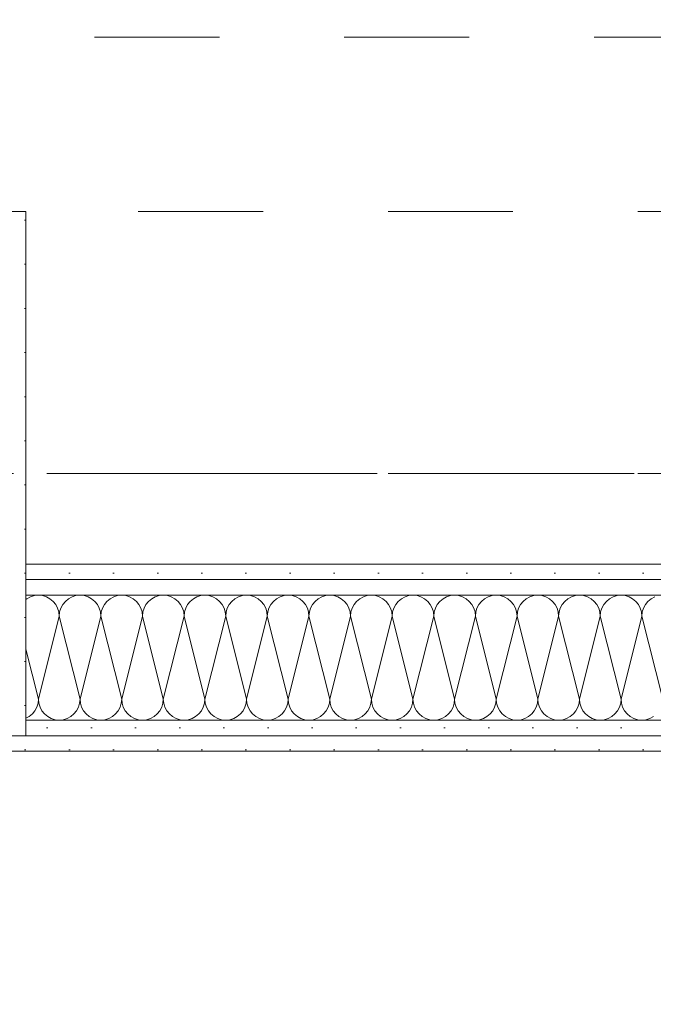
# Model space of a CAD drawing. Header units: metres. Extents: x -4 to 100, y -11 to 17.
# Tile 49 of 256: x 0.685 to 1.192, y 7.875 to 8.664. Entities that reach past the tile are written whole.
import ezdxf

# ---------------------------------------------------------------- set-up
doc = ezdxf.new("R2010")
doc.units = ezdxf.units.M
doc.header["$MEASUREMENT"] = 0
for name, pattern in [('Achse', [0.2, 0.1, -0.05, 0, -0.05]), ('Strichlinie doppelt', [0.546806, 0.264583, -0.105833, 0.070556, -0.105833]), ('Untersicht', [0.1, 0.075, -0.025])]:
    doc.linetypes.add(name, pattern=pattern)
for name, color, linetype in [('152 - Bemaßung_ Beschriftung.Ausbau', 7, 'Continuous'), ('451 - Universal.Achsen Raster', 7, 'Continuous'), ('607 - Struktur.Stütze', 7, 'Continuous'), ('608 - Struktur.Träger', 7, 'Continuous'), ('650 - Abdeckung.Fußboden Aufbau', 7, 'Continuous'), ('Neubau_606 - Struktur.Wand Innen Ausbau', 7, 'Continuous'), ('Neubau_653 - Abdeckung.TB Verkofferung', 7, 'Continuous')]:
    doc.layers.add(name, color=color, linetype=linetype)
doc.styles.add('ERSTELLTER_STIL_2', font='txt')
doc.dimstyles.new('ERSTELLTER_STIL__3', dxfattribs={"dimtxt": 0.1, "dimasz": 0.0532, "dimexe": 0.18, "dimexo": 0.0625, "dimgap": 0, "dimtad": 1, "dimzin": 0, "dimdsep": 46, "dimtxsty": 'ERSTELLTER_STIL_2', "dimblk": 'ARROWHEAD_2', "dimblk1": 'ARROWHEAD_2', "dimblk2": 'ARROWHEAD_2', "dimcen": 0.09, "dimse1": 1, "dimse2": 1, "dimclrd": 7, "dimclre": 7, "dimclrt": 7, "dimazin": 0, "dimtfac": 1, "dimtdec": 4, "dimtmove": 0, "dimatfit": 3, "dimfxl": 1, "dimtolj": 1, "dimtzin": 0, "dimarcsym": 0})
doc.dimstyles.new('ERSTELLTER_STIL__4', dxfattribs={"dimtxt": 0.1, "dimasz": 0.0532, "dimexe": 0.18, "dimexo": 0.0625, "dimgap": 0, "dimtad": 1, "dimzin": 0, "dimdsep": 46, "dimtxsty": 'ERSTELLTER_STIL_2', "dimblk": 'ARROWHEAD_2', "dimblk1": 'ARROWHEAD_2', "dimblk2": 'ARROWHEAD_2', "dimcen": 0.09, "dimse1": 1, "dimse2": 1, "dimclrd": 7, "dimclre": 7, "dimclrt": 7, "dimazin": 0, "dimtfac": 1, "dimtdec": 4, "dimtmove": 2, "dimatfit": 3, "dimfxl": 1, "dimtolj": 1, "dimtzin": 0, "dimarcsym": 0})
doc.dimstyles.new('ERSTELLTER_STIL__5', dxfattribs={"dimtxt": 0.1, "dimasz": 0.0532, "dimexe": 0.18, "dimexo": 0.0625, "dimgap": 0, "dimtad": 1, "dimtih": 1, "dimtoh": 1, "dimzin": 0, "dimdsep": 46, "dimtxsty": 'ERSTELLTER_STIL_2', "dimblk": 'ARROWHEAD_2', "dimblk1": 'ARROWHEAD_2', "dimblk2": 'ARROWHEAD_2', "dimcen": 0.09, "dimse1": 1, "dimse2": 1, "dimclrd": 7, "dimclre": 7, "dimclrt": 7, "dimazin": 0, "dimtfac": 1, "dimtdec": 4, "dimtmove": 0, "dimatfit": 3, "dimfxl": 1, "dimtolj": 1, "dimtzin": 0, "dimarcsym": 0})
pattern_1 = [(45, (0, 0), (-0.01767767, 0.01767767), [0, -0.025])]

# ---------------------------------------------------------------- blocks, each defined once
blk = doc.blocks.new('*X31')
at = {"layer": 'Neubau_606 - Struktur.Wand Innen Ausbau', "color": 7, "linetype": 'Continuous', "lineweight": 5}
for p, q in [((0.69074, 8.19967), (0.68999, 8.19906)), ((0.69362, 8.20121), (0.69074, 8.19967)), ((0.69675, 8.20216), (0.69362, 8.20121)), ((0.7, 8.20248), (0.69675, 8.20216)), ((0.70325, 8.20216), (0.7, 8.20248)), ((0.70638, 8.20121), (0.70325, 8.20216)), ((0.70926, 8.19967), (0.70638, 8.20121)), ((0.71179, 8.1976), (0.70926, 8.19967)), ((0.71386, 8.19508), (0.71179, 8.1976)), ((0.72155, 8.1976), (0.71948, 8.19508)), ((0.72407, 8.19967), (0.72155, 8.1976)), ((0.72696, 8.20121), (0.72407, 8.19967)), ((0.73008, 8.20216), (0.72696, 8.20121)), ((0.73333, 8.20248), (0.73008, 8.20216)), ((0.73658, 8.20216), (0.73333, 8.20248)), ((0.73971, 8.20121), (0.73658, 8.20216)), ((0.74259, 8.19967), (0.73971, 8.20121)), ((0.74512, 8.1976), (0.74259, 8.19967)), ((0.74719, 8.19508), (0.74512, 8.1976)), ((0.75488, 8.1976), (0.75281, 8.19508)), ((0.75741, 8.19967), (0.75488, 8.1976)), ((0.76029, 8.20121), (0.75741, 8.19967)), ((0.76342, 8.20216), (0.76029, 8.20121)), ((0.76667, 8.20248), (0.76342, 8.20216)), ((0.76992, 8.20216), (0.76667, 8.20248)), ((0.77304, 8.20121), (0.76992, 8.20216)), ((0.77593, 8.19967), (0.77304, 8.20121)), ((0.77845, 8.1976), (0.77593, 8.19967)), ((0.78052, 8.19508), (0.77845, 8.1976)), ((0.78821, 8.1976), (0.78614, 8.19508)), ((0.79074, 8.19967), (0.78821, 8.1976)), ((0.79362, 8.20121), (0.79074, 8.19967)), ((0.79675, 8.20216), (0.79362, 8.20121)), ((0.8, 8.20248), (0.79675, 8.20216)), ((0.80325, 8.20216), (0.8, 8.20248)), ((0.80638, 8.20121), (0.80325, 8.20216)), ((0.80926, 8.19967), (0.80638, 8.20121)), ((0.81179, 8.1976), (0.80926, 8.19967)), ((0.81386, 8.19508), (0.81179, 8.1976)), ((0.82155, 8.1976), (0.81948, 8.19508)), ((0.82407, 8.19967), (0.82155, 8.1976)), ((0.82696, 8.20121), (0.82407, 8.19967)), ((0.83008, 8.20216), (0.82696, 8.20121)), ((0.83333, 8.20248), (0.83008, 8.20216)), ((0.83658, 8.20216), (0.83333, 8.20248)), ((0.83971, 8.20121), (0.83658, 8.20216)), ((0.84259, 8.19967), (0.83971, 8.20121)), ((0.84512, 8.1976), (0.84259, 8.19967)), ((0.84719, 8.19508), (0.84512, 8.1976)), ((0.85488, 8.1976), (0.85281, 8.19508)), ((0.85741, 8.19967), (0.85488, 8.1976)), ((0.86029, 8.20121), (0.85741, 8.19967)), ((0.86342, 8.20216), (0.86029, 8.20121)), ((0.86667, 8.20248), (0.86342, 8.20216)), ((0.86992, 8.20216), (0.86667, 8.20248)), ((0.87304, 8.20121), (0.86992, 8.20216)), ((0.87593, 8.19967), (0.87304, 8.20121)), ((0.87845, 8.1976), (0.87593, 8.19967)), ((0.88052, 8.19508), (0.87845, 8.1976)), ((0.88821, 8.1976), (0.88614, 8.19508)), ((0.89074, 8.19967), (0.88821, 8.1976)), ((0.89362, 8.20121), (0.89074, 8.19967)), ((0.89675, 8.20216), (0.89362, 8.20121)), ((0.9, 8.20248), (0.89675, 8.20216)), ((0.90325, 8.20216), (0.9, 8.20248)), ((0.90638, 8.20121), (0.90325, 8.20216)), ((0.90926, 8.19967), (0.90638, 8.20121)), ((0.91179, 8.1976), (0.90926, 8.19967)), ((0.91386, 8.19508), (0.91179, 8.1976)), ((0.92155, 8.1976), (0.91948, 8.19508)), ((0.92407, 8.19967), (0.92155, 8.1976)), ((0.92696, 8.20121), (0.92407, 8.19967)), ((0.93008, 8.20216), (0.92696, 8.20121)), ((0.93333, 8.20248), (0.93008, 8.20216)), ((0.93658, 8.20216), (0.93333, 8.20248)), ((0.93971, 8.20121), (0.93658, 8.20216)), ((0.94259, 8.19967), (0.93971, 8.20121)), ((0.94512, 8.1976), (0.94259, 8.19967)), ((0.94719, 8.19508), (0.94512, 8.1976)), ((0.95488, 8.1976), (0.95281, 8.19508)), ((0.95741, 8.19967), (0.95488, 8.1976)), ((0.96029, 8.20121), (0.95741, 8.19967)), ((0.96342, 8.20216), (0.96029, 8.20121)), ((0.96667, 8.20248), (0.96342, 8.20216)), ((0.96992, 8.20216), (0.96667, 8.20248)), ((0.97304, 8.20121), (0.96992, 8.20216)), ((0.97593, 8.19967), (0.97304, 8.20121)), ((0.97845, 8.1976), (0.97593, 8.19967)), ((0.98052, 8.19508), (0.97845, 8.1976)), ((0.98821, 8.1976), (0.98614, 8.19508)), ((0.99074, 8.19967), (0.98821, 8.1976)), ((0.99362, 8.20121), (0.99074, 8.19967)), ((0.99675, 8.20216), (0.99362, 8.20121)), ((1, 8.20248), (0.99675, 8.20216)), ((1.00325, 8.20216), (1, 8.20248)), ((1.00638, 8.20121), (1.00325, 8.20216)), ((1.00926, 8.19967), (1.00638, 8.20121)), ((1.01179, 8.1976), (1.00926, 8.19967)), ((1.01386, 8.19508), (1.01179, 8.1976)), ((1.02155, 8.1976), (1.01948, 8.19508)), ((1.02407, 8.19967), (1.02155, 8.1976)), ((1.02696, 8.20121), (1.02407, 8.19967)), ((1.03008, 8.20216), (1.02696, 8.20121)), ((1.03333, 8.20248), (1.03008, 8.20216)), ((1.03658, 8.20216), (1.03333, 8.20248)), ((1.03971, 8.20121), (1.03658, 8.20216)), ((1.04259, 8.19967), (1.03971, 8.20121)), ((1.04512, 8.1976), (1.04259, 8.19967)), ((1.04719, 8.19508), (1.04512, 8.1976)), ((1.05488, 8.1976), (1.05281, 8.19508)), ((1.05741, 8.19967), (1.05488, 8.1976)), ((1.06029, 8.20121), (1.05741, 8.19967)), ((1.06342, 8.20216), (1.06029, 8.20121)), ((1.06667, 8.20248), (1.06342, 8.20216)), ((1.06992, 8.20216), (1.06667, 8.20248)), ((1.07304, 8.20121), (1.06992, 8.20216)), ((1.07593, 8.19967), (1.07304, 8.20121)), ((1.07845, 8.1976), (1.07593, 8.19967)), ((1.08052, 8.19508), (1.07845, 8.1976)), ((1.08821, 8.1976), (1.08614, 8.19508)), ((1.09074, 8.19967), (1.08821, 8.1976)), ((1.09362, 8.20121), (1.09074, 8.19967)), ((1.09675, 8.20216), (1.09362, 8.20121)), ((1.1, 8.20248), (1.09675, 8.20216)), ((1.10325, 8.20216), (1.1, 8.20248)), ((1.10638, 8.20121), (1.10325, 8.20216)), ((1.10926, 8.19967), (1.10638, 8.20121)), ((1.11179, 8.1976), (1.10926, 8.19967)), ((1.11386, 8.19508), (1.11179, 8.1976)), ((1.12155, 8.1976), (1.11948, 8.19508)), ((1.12407, 8.19967), (1.12155, 8.1976)), ((1.12696, 8.20121), (1.12407, 8.19967)), ((1.13008, 8.20216), (1.12696, 8.20121)), ((1.13333, 8.20248), (1.13008, 8.20216)), ((1.13658, 8.20216), (1.13333, 8.20248)), ((1.13971, 8.20121), (1.13658, 8.20216)), ((1.14259, 8.19967), (1.13971, 8.20121)), ((1.14512, 8.1976), (1.14259, 8.19967)), ((1.14719, 8.19508), (1.14512, 8.1976)), ((1.15488, 8.1976), (1.15281, 8.19508)), ((1.15741, 8.19967), (1.15488, 8.1976)), ((1.16029, 8.20121), (1.15741, 8.19967)), ((1.16342, 8.20216), (1.16029, 8.20121)), ((1.16667, 8.20248), (1.16342, 8.20216)), ((1.16992, 8.20216), (1.16667, 8.20248)), ((1.17304, 8.20121), (1.16992, 8.20216)), ((1.17593, 8.19967), (1.17304, 8.20121)), ((1.17845, 8.1976), (1.17593, 8.19967)), ((1.18052, 8.19508), (1.17845, 8.1976)), ((1.18821, 8.1976), (1.18614, 8.19508)), ((1.19074, 8.19967), (1.18821, 8.1976)), ((1.19362, 8.20121), (1.19074, 8.19967)), ((0.7154, 8.19219), (0.71386, 8.19508)), ((0.71635, 8.18907), (0.7154, 8.19219)), ((0.71667, 8.18582), (0.71635, 8.18907)), ((0.71699, 8.18907), (0.71667, 8.18582)), ((0.71794, 8.19219), (0.71699, 8.18907)), ((0.71948, 8.19508), (0.71794, 8.19219)), ((0.74873, 8.19219), (0.74719, 8.19508)), ((0.74968, 8.18907), (0.74873, 8.19219)), ((0.75, 8.18582), (0.74968, 8.18907)), ((0.75032, 8.18907), (0.75, 8.18582)), ((0.75127, 8.19219), (0.75032, 8.18907)), ((0.75281, 8.19508), (0.75127, 8.19219)), ((0.78206, 8.19219), (0.78052, 8.19508)), ((0.78301, 8.18907), (0.78206, 8.19219)), ((0.78333, 8.18582), (0.78301, 8.18907)), ((0.78365, 8.18907), (0.78333, 8.18582)), ((0.7846, 8.19219), (0.78365, 8.18907)), ((0.78614, 8.19508), (0.7846, 8.19219)), ((0.8154, 8.19219), (0.81386, 8.19508)), ((0.81635, 8.18907), (0.8154, 8.19219)), ((0.81667, 8.18582), (0.81635, 8.18907)), ((0.81699, 8.18907), (0.81667, 8.18582)), ((0.81794, 8.19219), (0.81699, 8.18907)), ((0.81948, 8.19508), (0.81794, 8.19219)), ((0.84873, 8.19219), (0.84719, 8.19508)), ((0.84968, 8.18907), (0.84873, 8.19219)), ((0.85, 8.18582), (0.84968, 8.18907)), ((0.85032, 8.18907), (0.85, 8.18582)), ((0.85127, 8.19219), (0.85032, 8.18907)), ((0.85281, 8.19508), (0.85127, 8.19219)), ((0.88206, 8.19219), (0.88052, 8.19508)), ((0.88301, 8.18907), (0.88206, 8.19219)), ((0.88333, 8.18582), (0.88301, 8.18907)), ((0.88365, 8.18907), (0.88333, 8.18582)), ((0.8846, 8.19219), (0.88365, 8.18907)), ((0.88614, 8.19508), (0.8846, 8.19219)), ((0.9154, 8.19219), (0.91386, 8.19508)), ((0.91635, 8.18907), (0.9154, 8.19219)), ((0.91667, 8.18582), (0.91635, 8.18907)), ((0.91699, 8.18907), (0.91667, 8.18582)), ((0.91794, 8.19219), (0.91699, 8.18907)), ((0.91948, 8.19508), (0.91794, 8.19219)), ((0.94873, 8.19219), (0.94719, 8.19508)), ((0.94968, 8.18907), (0.94873, 8.19219)), ((0.95, 8.18582), (0.94968, 8.18907)), ((0.95032, 8.18907), (0.95, 8.18582)), ((0.95127, 8.19219), (0.95032, 8.18907)), ((0.95281, 8.19508), (0.95127, 8.19219)), ((0.98206, 8.19219), (0.98052, 8.19508)), ((0.98301, 8.18907), (0.98206, 8.19219)), ((0.98333, 8.18582), (0.98301, 8.18907)), ((0.98365, 8.18907), (0.98333, 8.18582)), ((0.9846, 8.19219), (0.98365, 8.18907)), ((0.98614, 8.19508), (0.9846, 8.19219)), ((1.0154, 8.19219), (1.01386, 8.19508)), ((1.01635, 8.18907), (1.0154, 8.19219)), ((1.01667, 8.18582), (1.01635, 8.18907)), ((1.01699, 8.18907), (1.01667, 8.18582)), ((1.01794, 8.19219), (1.01699, 8.18907)), ((1.01948, 8.19508), (1.01794, 8.19219)), ((1.04873, 8.19219), (1.04719, 8.19508)), ((1.04968, 8.18907), (1.04873, 8.19219)), ((1.05, 8.18582), (1.04968, 8.18907)), ((1.05032, 8.18907), (1.05, 8.18582)), ((1.05127, 8.19219), (1.05032, 8.18907)), ((1.05281, 8.19508), (1.05127, 8.19219)), ((1.08206, 8.19219), (1.08052, 8.19508)), ((1.08301, 8.18907), (1.08206, 8.19219)), ((1.08333, 8.18582), (1.08301, 8.18907)), ((1.08365, 8.18907), (1.08333, 8.18582)), ((1.0846, 8.19219), (1.08365, 8.18907)), ((1.08614, 8.19508), (1.0846, 8.19219)), ((1.1154, 8.19219), (1.11386, 8.19508)), ((1.11635, 8.18907), (1.1154, 8.19219)), ((1.11667, 8.18582), (1.11635, 8.18907)), ((1.11699, 8.18907), (1.11667, 8.18582)), ((1.11794, 8.19219), (1.11699, 8.18907)), ((1.11948, 8.19508), (1.11794, 8.19219)), ((1.14873, 8.19219), (1.14719, 8.19508)), ((1.14968, 8.18907), (1.14873, 8.19219)), ((1.15, 8.18582), (1.14968, 8.18907)), ((1.15032, 8.18907), (1.15, 8.18582)), ((1.15127, 8.19219), (1.15032, 8.18907)), ((1.15281, 8.19508), (1.15127, 8.19219)), ((1.18206, 8.19219), (1.18052, 8.19508)), ((1.18301, 8.18907), (1.18206, 8.19219)), ((1.18333, 8.18582), (1.18301, 8.18907)), ((1.18365, 8.18907), (1.18333, 8.18582)), ((1.1846, 8.19219), (1.18365, 8.18907)), ((1.18614, 8.19508), (1.1846, 8.19219)), ((0.7, 8.11915), (0.71667, 8.18582)), ((0.73333, 8.11915), (0.71667, 8.18582)), ((0.73333, 8.11915), (0.75, 8.18582)), ((0.76667, 8.11915), (0.75, 8.18582)), ((0.76667, 8.11915), (0.78333, 8.18582)), ((0.8, 8.11915), (0.78333, 8.18582)), ((0.8, 8.11915), (0.81667, 8.18582)), ((0.83333, 8.11915), (0.81667, 8.18582)), ((0.83333, 8.11915), (0.85, 8.18582)), ((0.86667, 8.11915), (0.85, 8.18582)), ((0.86667, 8.11915), (0.88333, 8.18582)), ((0.9, 8.11915), (0.88333, 8.18582)), ((0.9, 8.11915), (0.91667, 8.18582)), ((0.93333, 8.11915), (0.91667, 8.18582)), ((0.93333, 8.11915), (0.95, 8.18582)), ((0.96667, 8.11915), (0.95, 8.18582)), ((0.96667, 8.11915), (0.98333, 8.18582)), ((1, 8.11915), (0.98333, 8.18582)), ((1, 8.11915), (1.01667, 8.18582)), ((1.03333, 8.11915), (1.01667, 8.18582)), ((1.03333, 8.11915), (1.05, 8.18582)), ((1.06667, 8.11915), (1.05, 8.18582)), ((1.06667, 8.11915), (1.08333, 8.18582)), ((1.1, 8.11915), (1.08333, 8.18582)), ((1.1, 8.11915), (1.11667, 8.18582)), ((1.13333, 8.11915), (1.11667, 8.18582)), ((1.13333, 8.11915), (1.15, 8.18582)), ((1.16667, 8.11915), (1.15, 8.18582)), ((1.16667, 8.11915), (1.18333, 8.18582)), ((1.2, 8.11915), (1.18333, 8.18582)), ((0.7, 8.11915), (0.68999, 8.15919)), ((0.69968, 8.1159), (0.7, 8.11915)), ((0.7, 8.11915), (0.70032, 8.1159)), ((0.73301, 8.1159), (0.73333, 8.11915)), ((0.73333, 8.11915), (0.73365, 8.1159)), ((0.76635, 8.1159), (0.76667, 8.11915)), ((0.76667, 8.11915), (0.76699, 8.1159)), ((0.79968, 8.1159), (0.8, 8.11915)), ((0.8, 8.11915), (0.80032, 8.1159)), ((0.83301, 8.1159), (0.83333, 8.11915)), ((0.83333, 8.11915), (0.83365, 8.1159)), ((0.86635, 8.1159), (0.86667, 8.11915)), ((0.86667, 8.11915), (0.86699, 8.1159)), ((0.89968, 8.1159), (0.9, 8.11915)), ((0.9, 8.11915), (0.90032, 8.1159)), ((0.93301, 8.1159), (0.93333, 8.11915)), ((0.93333, 8.11915), (0.93365, 8.1159)), ((0.96635, 8.1159), (0.96667, 8.11915)), ((0.96667, 8.11915), (0.96699, 8.1159)), ((0.99968, 8.1159), (1, 8.11915)), ((1, 8.11915), (1.00032, 8.1159)), ((1.03301, 8.1159), (1.03333, 8.11915)), ((1.03333, 8.11915), (1.03365, 8.1159)), ((1.06635, 8.1159), (1.06667, 8.11915)), ((1.06667, 8.11915), (1.06699, 8.1159)), ((1.09968, 8.1159), (1.1, 8.11915)), ((1.1, 8.11915), (1.10032, 8.1159)), ((1.13301, 8.1159), (1.13333, 8.11915)), ((1.13333, 8.11915), (1.13365, 8.1159)), ((1.16635, 8.1159), (1.16667, 8.11915)), ((1.16667, 8.11915), (1.16699, 8.1159)), ((0.69512, 8.10736), (0.69719, 8.10989)), ((0.69719, 8.10989), (0.69873, 8.11277)), ((0.69873, 8.11277), (0.69968, 8.1159)), ((0.70032, 8.1159), (0.70127, 8.11277)), ((0.70127, 8.11277), (0.70281, 8.10989)), ((0.70281, 8.10989), (0.70488, 8.10736)), ((0.72845, 8.10736), (0.73052, 8.10989)), ((0.73052, 8.10989), (0.73206, 8.11277)), ((0.73206, 8.11277), (0.73301, 8.1159)), ((0.73365, 8.1159), (0.7346, 8.11277)), ((0.7346, 8.11277), (0.73614, 8.10989)), ((0.73614, 8.10989), (0.73821, 8.10736)), ((0.76179, 8.10736), (0.76386, 8.10989)), ((0.76386, 8.10989), (0.7654, 8.11277)), ((0.7654, 8.11277), (0.76635, 8.1159)), ((0.76699, 8.1159), (0.76794, 8.11277)), ((0.76794, 8.11277), (0.76948, 8.10989)), ((0.76948, 8.10989), (0.77155, 8.10736)), ((0.79512, 8.10736), (0.79719, 8.10989)), ((0.79719, 8.10989), (0.79873, 8.11277)), ((0.79873, 8.11277), (0.79968, 8.1159)), ((0.80032, 8.1159), (0.80127, 8.11277)), ((0.80127, 8.11277), (0.80281, 8.10989)), ((0.80281, 8.10989), (0.80488, 8.10736)), ((0.82845, 8.10736), (0.83052, 8.10989)), ((0.83052, 8.10989), (0.83206, 8.11277)), ((0.83206, 8.11277), (0.83301, 8.1159)), ((0.83365, 8.1159), (0.8346, 8.11277)), ((0.8346, 8.11277), (0.83614, 8.10989)), ((0.83614, 8.10989), (0.83821, 8.10736)), ((0.86179, 8.10736), (0.86386, 8.10989)), ((0.86386, 8.10989), (0.8654, 8.11277)), ((0.8654, 8.11277), (0.86635, 8.1159)), ((0.86699, 8.1159), (0.86794, 8.11277)), ((0.86794, 8.11277), (0.86948, 8.10989)), ((0.86948, 8.10989), (0.87155, 8.10736)), ((0.89512, 8.10736), (0.89719, 8.10989)), ((0.89719, 8.10989), (0.89873, 8.11277)), ((0.89873, 8.11277), (0.89968, 8.1159)), ((0.90032, 8.1159), (0.90127, 8.11277)), ((0.90127, 8.11277), (0.90281, 8.10989)), ((0.90281, 8.10989), (0.90488, 8.10736)), ((0.92845, 8.10736), (0.93052, 8.10989)), ((0.93052, 8.10989), (0.93206, 8.11277)), ((0.93206, 8.11277), (0.93301, 8.1159)), ((0.93365, 8.1159), (0.9346, 8.11277)), ((0.9346, 8.11277), (0.93614, 8.10989)), ((0.93614, 8.10989), (0.93821, 8.10736)), ((0.96179, 8.10736), (0.96386, 8.10989)), ((0.96386, 8.10989), (0.9654, 8.11277)), ((0.9654, 8.11277), (0.96635, 8.1159)), ((0.96699, 8.1159), (0.96794, 8.11277)), ((0.96794, 8.11277), (0.96948, 8.10989)), ((0.96948, 8.10989), (0.97155, 8.10736)), ((0.99512, 8.10736), (0.99719, 8.10989)), ((0.99719, 8.10989), (0.99873, 8.11277)), ((0.99873, 8.11277), (0.99968, 8.1159)), ((1.00032, 8.1159), (1.00127, 8.11277)), ((1.00127, 8.11277), (1.00281, 8.10989)), ((1.00281, 8.10989), (1.00488, 8.10736)), ((1.02845, 8.10736), (1.03052, 8.10989)), ((1.03052, 8.10989), (1.03206, 8.11277)), ((1.03206, 8.11277), (1.03301, 8.1159)), ((1.03365, 8.1159), (1.0346, 8.11277)), ((1.0346, 8.11277), (1.03614, 8.10989)), ((1.03614, 8.10989), (1.03821, 8.10736)), ((1.06179, 8.10736), (1.06386, 8.10989)), ((1.06386, 8.10989), (1.0654, 8.11277)), ((1.0654, 8.11277), (1.06635, 8.1159)), ((1.06699, 8.1159), (1.06794, 8.11277)), ((1.06794, 8.11277), (1.06948, 8.10989)), ((1.06948, 8.10989), (1.07155, 8.10736)), ((1.09512, 8.10736), (1.09719, 8.10989)), ((1.09719, 8.10989), (1.09873, 8.11277)), ((1.09873, 8.11277), (1.09968, 8.1159)), ((1.10032, 8.1159), (1.10127, 8.11277)), ((1.10127, 8.11277), (1.10281, 8.10989)), ((1.10281, 8.10989), (1.10488, 8.10736)), ((1.12845, 8.10736), (1.13052, 8.10989)), ((1.13052, 8.10989), (1.13206, 8.11277)), ((1.13206, 8.11277), (1.13301, 8.1159)), ((1.13365, 8.1159), (1.1346, 8.11277)), ((1.1346, 8.11277), (1.13614, 8.10989)), ((1.13614, 8.10989), (1.13821, 8.10736)), ((1.16179, 8.10736), (1.16386, 8.10989)), ((1.16386, 8.10989), (1.1654, 8.11277)), ((1.1654, 8.11277), (1.16635, 8.1159)), ((1.16699, 8.1159), (1.16794, 8.11277)), ((1.16794, 8.11277), (1.16948, 8.10989)), ((1.16948, 8.10989), (1.17155, 8.10736)), ((0.68999, 8.1039), (0.69259, 8.10529)), ((0.69259, 8.10529), (0.69512, 8.10736)), ((0.70488, 8.10736), (0.70741, 8.10529)), ((0.70741, 8.10529), (0.71029, 8.10375)), ((0.71029, 8.10375), (0.71342, 8.1028)), ((0.71342, 8.1028), (0.71667, 8.10248)), ((0.71667, 8.10248), (0.71992, 8.1028)), ((0.71992, 8.1028), (0.72304, 8.10375)), ((0.72304, 8.10375), (0.72593, 8.10529)), ((0.72593, 8.10529), (0.72845, 8.10736)), ((0.73821, 8.10736), (0.74074, 8.10529)), ((0.74074, 8.10529), (0.74362, 8.10375)), ((0.74362, 8.10375), (0.74675, 8.1028)), ((0.74675, 8.1028), (0.75, 8.10248)), ((0.75, 8.10248), (0.75325, 8.1028)), ((0.75325, 8.1028), (0.75638, 8.10375)), ((0.75638, 8.10375), (0.75926, 8.10529)), ((0.75926, 8.10529), (0.76179, 8.10736)), ((0.77155, 8.10736), (0.77407, 8.10529)), ((0.77407, 8.10529), (0.77696, 8.10375)), ((0.77696, 8.10375), (0.78008, 8.1028)), ((0.78008, 8.1028), (0.78333, 8.10248)), ((0.78333, 8.10248), (0.78658, 8.1028)), ((0.78658, 8.1028), (0.78971, 8.10375)), ((0.78971, 8.10375), (0.79259, 8.10529)), ((0.79259, 8.10529), (0.79512, 8.10736)), ((0.80488, 8.10736), (0.80741, 8.10529)), ((0.80741, 8.10529), (0.81029, 8.10375)), ((0.81029, 8.10375), (0.81342, 8.1028)), ((0.81342, 8.1028), (0.81667, 8.10248)), ((0.81667, 8.10248), (0.81992, 8.1028)), ((0.81992, 8.1028), (0.82304, 8.10375)), ((0.82304, 8.10375), (0.82593, 8.10529)), ((0.82593, 8.10529), (0.82845, 8.10736)), ((0.83821, 8.10736), (0.84074, 8.10529)), ((0.84074, 8.10529), (0.84362, 8.10375)), ((0.84362, 8.10375), (0.84675, 8.1028)), ((0.84675, 8.1028), (0.85, 8.10248)), ((0.85, 8.10248), (0.85325, 8.1028)), ((0.85325, 8.1028), (0.85638, 8.10375)), ((0.85638, 8.10375), (0.85926, 8.10529)), ((0.85926, 8.10529), (0.86179, 8.10736)), ((0.87155, 8.10736), (0.87407, 8.10529)), ((0.87407, 8.10529), (0.87696, 8.10375)), ((0.87696, 8.10375), (0.88008, 8.1028)), ((0.88008, 8.1028), (0.88333, 8.10248)), ((0.88333, 8.10248), (0.88658, 8.1028)), ((0.88658, 8.1028), (0.88971, 8.10375)), ((0.88971, 8.10375), (0.89259, 8.10529)), ((0.89259, 8.10529), (0.89512, 8.10736)), ((0.90488, 8.10736), (0.90741, 8.10529)), ((0.90741, 8.10529), (0.91029, 8.10375)), ((0.91029, 8.10375), (0.91342, 8.1028)), ((0.91342, 8.1028), (0.91667, 8.10248)), ((0.91667, 8.10248), (0.91992, 8.1028)), ((0.91992, 8.1028), (0.92304, 8.10375)), ((0.92304, 8.10375), (0.92593, 8.10529)), ((0.92593, 8.10529), (0.92845, 8.10736)), ((0.93821, 8.10736), (0.94074, 8.10529)), ((0.94074, 8.10529), (0.94362, 8.10375)), ((0.94362, 8.10375), (0.94675, 8.1028)), ((0.94675, 8.1028), (0.95, 8.10248)), ((0.95, 8.10248), (0.95325, 8.1028)), ((0.95325, 8.1028), (0.95638, 8.10375)), ((0.95638, 8.10375), (0.95926, 8.10529)), ((0.95926, 8.10529), (0.96179, 8.10736)), ((0.97155, 8.10736), (0.97407, 8.10529)), ((0.97407, 8.10529), (0.97696, 8.10375)), ((0.97696, 8.10375), (0.98008, 8.1028)), ((0.98008, 8.1028), (0.98333, 8.10248)), ((0.98333, 8.10248), (0.98658, 8.1028)), ((0.98658, 8.1028), (0.98971, 8.10375)), ((0.98971, 8.10375), (0.99259, 8.10529)), ((0.99259, 8.10529), (0.99512, 8.10736)), ((1.00488, 8.10736), (1.00741, 8.10529)), ((1.00741, 8.10529), (1.01029, 8.10375)), ((1.01029, 8.10375), (1.01342, 8.1028)), ((1.01342, 8.1028), (1.01667, 8.10248)), ((1.01667, 8.10248), (1.01992, 8.1028)), ((1.01992, 8.1028), (1.02304, 8.10375)), ((1.02304, 8.10375), (1.02593, 8.10529)), ((1.02593, 8.10529), (1.02845, 8.10736)), ((1.03821, 8.10736), (1.04074, 8.10529)), ((1.04074, 8.10529), (1.04362, 8.10375)), ((1.04362, 8.10375), (1.04675, 8.1028)), ((1.04675, 8.1028), (1.05, 8.10248)), ((1.05, 8.10248), (1.05325, 8.1028)), ((1.05325, 8.1028), (1.05638, 8.10375)), ((1.05638, 8.10375), (1.05926, 8.10529)), ((1.05926, 8.10529), (1.06179, 8.10736)), ((1.07155, 8.10736), (1.07407, 8.10529)), ((1.07407, 8.10529), (1.07696, 8.10375)), ((1.07696, 8.10375), (1.08008, 8.1028)), ((1.08008, 8.1028), (1.08333, 8.10248)), ((1.08333, 8.10248), (1.08658, 8.1028)), ((1.08658, 8.1028), (1.08971, 8.10375)), ((1.08971, 8.10375), (1.09259, 8.10529)), ((1.09259, 8.10529), (1.09512, 8.10736)), ((1.10488, 8.10736), (1.10741, 8.10529)), ((1.10741, 8.10529), (1.11029, 8.10375)), ((1.11029, 8.10375), (1.11342, 8.1028)), ((1.11342, 8.1028), (1.11667, 8.10248)), ((1.11667, 8.10248), (1.11992, 8.1028)), ((1.11992, 8.1028), (1.12304, 8.10375)), ((1.12304, 8.10375), (1.12593, 8.10529)), ((1.12593, 8.10529), (1.12845, 8.10736)), ((1.13821, 8.10736), (1.14074, 8.10529)), ((1.14074, 8.10529), (1.14362, 8.10375)), ((1.14362, 8.10375), (1.14675, 8.1028)), ((1.14675, 8.1028), (1.15, 8.10248)), ((1.15, 8.10248), (1.15325, 8.1028)), ((1.15325, 8.1028), (1.15638, 8.10375)), ((1.15638, 8.10375), (1.15926, 8.10529)), ((1.15926, 8.10529), (1.16179, 8.10736)), ((1.17155, 8.10736), (1.17407, 8.10529)), ((1.17407, 8.10529), (1.17696, 8.10375)), ((1.17696, 8.10375), (1.18008, 8.1028)), ((1.18008, 8.1028), (1.18333, 8.10248)), ((1.18333, 8.10248), (1.18658, 8.1028)), ((1.18658, 8.1028), (1.18971, 8.10375)), ((1.18971, 8.10375), (1.19259, 8.10529))]:
    blk.add_line(p, q, dxfattribs=at)
blk = doc.blocks.new('*D422')
at = {"layer": '152 - Bemaßung_ Beschriftung.Ausbau', "color": 7, "linetype": 'Continuous', "lineweight": 5}
for p, q in [((-1.71, 8.09769), (-1.64, 8.05728)), ((-1.675, 6.02248), (-1.675, 8.07748)), ((-1.71, 6.04269), (-1.64, 6.00228)), ((-1.6225, 6.02248), (-1.7275, 6.02248)), ((-1.675, 5.87248), (-1.675, 6.02248))]:
    blk.add_line(p, q, dxfattribs=at)
at = {"layer": '152 - Bemaßung_ Beschriftung.Ausbau', "color": 7, "lineweight": 5, "char_height": 0.1, "attachment_point": 7, "rotation": 90, "style": 'ERSTELLTER_STIL_2'}
for s, insert in [('\\A1;{\\pql;\\fArial|b0|i0|c0|p38;15}', (-1.6845, 8.07737)), ('\\A1;{\\pql;\\fArial|b0|i0|c0|p38;2,05\\fArial|b0|i0|c0|p38;\\A1{\\H.66x;\\S5^  ;}}', (-1.67559, 6.89191))]:
    blk.add_mtext(s, dxfattribs=dict(at, insert=insert))
blk = doc.blocks.new('ARROWHEAD_2')
at = {"color": 0, "linetype": 'Continuous', "lineweight": 0}
for p, q in [((-0.378, -0.655), (0.378, 0.655)), ((0, 0), (-1, 0))]:
    blk.add_line(p, q, dxfattribs=at)
blk = doc.blocks.new('*D423')
at = {"layer": '152 - Bemaßung_ Beschriftung.Ausbau', "color": 7, "linetype": 'Continuous', "lineweight": 5}
for p, q in [((-1.71, 8.24769), (-1.64, 8.20728)), ((-1.675, 8.07748), (-1.675, 8.22748)), ((-1.71, 8.09769), (-1.64, 8.05728)), ((-1.6225, 8.07748), (-1.7275, 8.07748)), ((-1.675, 6.02248), (-1.675, 8.07748))]:
    blk.add_line(p, q, dxfattribs=at)
blk = doc.blocks.new('*D424')
at = {"layer": '152 - Bemaßung_ Beschriftung.Ausbau', "color": 7, "linetype": 'Continuous', "lineweight": 5}
for p, q in [((-1.71, 13.47521), (-1.64, 13.43479)), ((-1.675, 8.22748), (-1.675, 13.455)), ((-1.71, 8.24769), (-1.64, 8.20728)), ((-1.6225, 8.22748), (-1.7275, 8.22748)), ((-1.675, 8.07748), (-1.675, 8.22748))]:
    blk.add_line(p, q, dxfattribs=at)
at = {"layer": '152 - Bemaßung_ Beschriftung.Ausbau', "color": 7, "lineweight": 5, "insert": (-1.67559, 10.65813), "char_height": 0.1, "attachment_point": 7, "rotation": 90, "style": 'ERSTELLTER_STIL_2'}
blk.add_mtext('\\A1;{\\pql;\\fArial|b0|i0|c0|p38;5,22\\fArial|b0|i0|c0|p38;\\A1{\\H.66x;\\S75^  ;}}', dxfattribs=at)
blk = doc.blocks.new('*D591')
at = {"layer": '152 - Bemaßung_ Beschriftung.Ausbau', "color": 7, "linetype": 'Continuous', "lineweight": 5}
for p, q in [((0.67999, 9.3568), (0.67999, 9.4618)), ((1.68999, 9.3568), (1.68999, 9.4618)), ((0.7002, 9.4443), (0.65978, 9.3743)), ((1.7102, 9.4443), (1.66978, 9.3743)), ((0.64576, 9.4093), (0.67999, 9.4093)), ((0.67999, 9.4093), (1.68999, 9.4093))]:
    blk.add_line(p, q, dxfattribs=at)
at = {"layer": '152 - Bemaßung_ Beschriftung.Ausbau', "color": 7, "lineweight": 5, "insert": (1.05196, 9.4293), "char_height": 0.1, "attachment_point": 7, "style": 'ERSTELLTER_STIL_2'}
blk.add_mtext('\\A1;{\\pql;\\fArial|b0|i0|c0|p38;1,01}', dxfattribs=at)

msp = doc.modelspace()

# ---------------------------------------------------------------- hatches: boundary and pattern name
at = {"layer": '607 - Struktur.Stütze', "linetype": 'Continuous', "lineweight": 0, "true_color": 0x000000}
h = msp.add_hatch(dxfattribs=at)
h.set_pattern_fill('Gips_0001', color=18, style=0, pattern_type=2)
h.set_pattern_definition(pattern_1)
h.paths.add_polyline_path([(0.37999, 8.50998), (0.37999, 8.49998), (0.67999, 8.49998), (0.67999, 8.09998), (0.37999, 8.09998), (0.37999, 8.08998), (0.68999, 8.08998), (0.68999, 8.50998)])
at = {"layer": 'Neubau_606 - Struktur.Wand Innen Ausbau', "linetype": 'Continuous', "lineweight": 0, "true_color": 0x000000}
h = msp.add_hatch(dxfattribs=at)
h.set_pattern_fill('Gips_0001', color=18, style=0, pattern_type=2)
h.set_pattern_definition(pattern_1)
h.paths.add_polyline_path([(0.68999, 8.22748), (0.68999, 8.21498), (1.68999, 8.21498), (1.68999, 8.22748)])
h = msp.add_hatch(dxfattribs=at)
h.set_pattern_fill('Gips_0001', color=18, style=0, pattern_type=2)
h.set_pattern_definition(pattern_1)
h.paths.add_polyline_path([(0.68999, 8.20248), (1.68999, 8.20248), (1.68999, 8.21498), (0.68999, 8.21498)])
h = msp.add_hatch(dxfattribs=at)
h.set_pattern_fill('Gips_0001', color=18, style=0, pattern_type=2)
h.set_pattern_definition(pattern_1)
h.paths.add_polyline_path([(0.68999, 8.10248), (0.68999, 8.08998), (1.68999, 8.08998), (1.68999, 8.10248)])
h = msp.add_hatch(dxfattribs=at)
h.set_pattern_fill('Gips_0001', color=18, style=0, pattern_type=2)
h.set_pattern_definition(pattern_1)
h.paths.add_polyline_path([(0.235, 8.07748), (1.68999, 8.07748), (1.68999, 8.08998), (0.235, 8.08998)])

# ---------------------------------------------------------------- linework, layer by layer
at = {"layer": '451 - Universal.Achsen Raster', "color": 160, "linetype": 'Strichlinie doppelt', "lineweight": 9, "true_color": 0x3232ff}
msp.add_line((64.93502, 8.29998), (-3.175, 8.29998), dxfattribs=at)
at = {"layer": '607 - Struktur.Stütze', "color": 7, "linetype": 'Continuous', "lineweight": 5, "flags": 128}
msp.add_lwpolyline([(0.37999, 8.08998), (0.68999, 8.08998), (0.68999, 8.50998), (0.37999, 8.50998)], dxfattribs=at)
at = {"layer": '608 - Struktur.Träger', "color": 7, "linetype": 'Untersicht', "lineweight": 13}
for p, q in [((0.37999, 8.50998), (61.87999, 8.50998)), ((0.37999, 8.08998), (61.87999, 8.08998))]:
    msp.add_line(p, q, dxfattribs=at)
at = {"layer": '608 - Struktur.Träger', "color": 7, "linetype": 'Achse', "lineweight": 9}
msp.add_line((0.37999, 8.29998), (61.87999, 8.29998), dxfattribs=at)
at = {"layer": '650 - Abdeckung.Fußboden Aufbau', "color": 7, "linetype": 'Continuous', "lineweight": 13, "flags": 128}
for points in [[(0.235, 8.50998), (0.68999, 8.50998), (0.68999, 8.22748), (1.68999, 8.22748)], [(1.68999, 8.22748), (1.68999, 8.07748), (0.235, 8.07748), (0.235, 6.02248)]]:
    msp.add_lwpolyline(points, dxfattribs=at)
at = {"layer": 'Neubau_606 - Struktur.Wand Innen Ausbau', "color": 1, "linetype": 'Continuous', "lineweight": 9}
for p, q in [((0.68999, 8.21498), (1.68999, 8.21498)), ((0.68999, 8.08998), (1.68999, 8.08998))]:
    msp.add_line(p, q, dxfattribs=at)
at = {"layer": 'Neubau_606 - Struktur.Wand Innen Ausbau', "color": 1, "linetype": 'Continuous', "lineweight": 13}
for p, q in [((0.68999, 8.20248), (1.68999, 8.20248)), ((0.68999, 8.10248), (1.68999, 8.10248))]:
    msp.add_line(p, q, dxfattribs=at)
at = {"layer": 'Neubau_606 - Struktur.Wand Innen Ausbau', "color": 1, "linetype": 'Continuous', "lineweight": 13, "flags": 128}
for points in [[(1.68999, 8.22748), (0.68999, 8.22748)], [(0.235, 8.07748), (1.68999, 8.07748)]]:
    msp.add_lwpolyline(points, dxfattribs=at)
at = {"layer": 'Neubau_653 - Abdeckung.TB Verkofferung', "color": 1, "linetype": 'Untersicht', "lineweight": 9}
for p, q in [((7.64499, 8.64948), (0.235, 8.64948)), ((7.64499, 8.22748), (0.235, 8.22748))]:
    msp.add_line(p, q, dxfattribs=at)

# ---------------------------------------------------------------- block references
at = {"layer": 'Neubau_606 - Struktur.Wand Innen Ausbau', "color": 1, "lineweight": 13}
msp.add_blockref('*X31', (0, 0), dxfattribs=at)

# ---------------------------------------------------------------- dimensions: what is measured, and where the dimension line sits
at = {"layer": '152 - Bemaßung_ Beschriftung.Ausbau', "color": 7, "linetype": 'Continuous', "lineweight": 5}
for base, p1, p2, dimstyle, picture, middle in [((-1.675, 13.455), (5.76624, 8.22748), (0.225, 13.455), 'ERSTELLTER_STIL__3', '*D424', (-1.745, 10.96119)), ((-1.675, 8.22748), (5.76624, 8.07748), (5.76624, 8.22748), 'ERSTELLTER_STIL__4', '*D423', (-1.7345, 8.1536)), ((-1.675, 8.07748225), (5.7662375, 6.02248227), (5.7662375, 8.07748225), 'ERSTELLTER_STIL__3', '*D422', (-1.745, 7.15685275))]:
    dim = msp.add_linear_dim(base=base, p1=p1, p2=p2, angle=90, dimstyle=dimstyle, dxfattribs=at)
    dim.commit()
    dim.dimension.update_dxf_attribs({"geometry": picture, "text_midpoint": middle, "dimtype": 160, "text_rotation": 90})
dim = msp.add_linear_dim(base=(1.68999, 9.4093), p1=(0.67999, 8.49998), p2=(1.68999, 8.22748), dimstyle='ERSTELLTER_STIL__5', dxfattribs=at)
dim.commit()
dim.dimension.update_dxf_attribs({"geometry": '*D591', "text_midpoint": (1.18184, 9.4793), "dimtype": 160})

doc.saveas('drawing.dxf')
